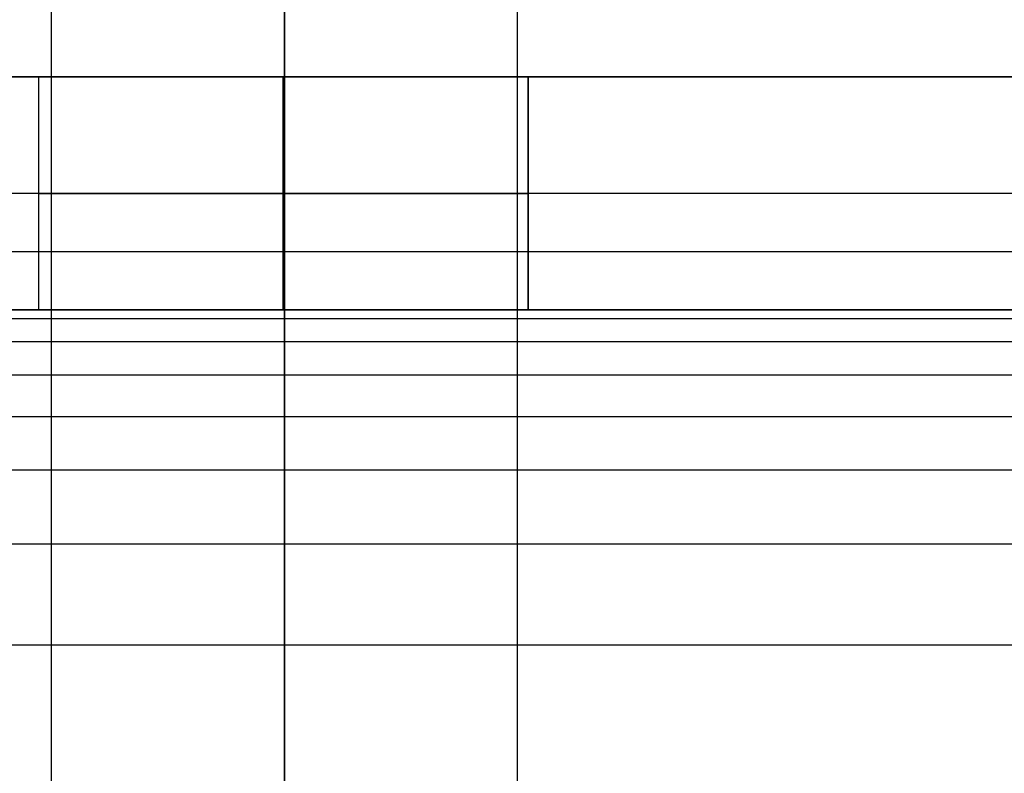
# Model space of a CAD drawing. Header units: millimetres. Extents: x -301 to 499, y -10 to 231.
# Tile 25 of 256: x -292.99 to -284.54, y 189.45 to 195.92. Entities that reach past the tile are written whole.
import ezdxf

# ---------------------------------------------------------------- set-up
doc = ezdxf.new("R2010")
doc.units = ezdxf.units.MM
doc.layers.add('Default', color=7, linetype='Continuous', true_color=0x000000)
doc.layers.add('Layer 01', color=7, linetype='Continuous', true_color=0x000000)

msp = doc.modelspace()

# ---------------------------------------------------------------- linework, layer by layer
at = {"layer": 'Default'}
msp.add_rational_spline([(-290.7155, 17.3188, 7.0068), (-290.7155, 5.8566, 7.0068), (-290.7155, -5.6055, 7.0068), (-290.7155, -5.6568, 7.0081), (-290.7155, -5.708, 7.0094), (-290.7155, -5.7586, 7.0132), (-290.7155, -5.8092, 7.0171), (-290.7155, -5.859, 7.0234), (-290.7155, -5.9088, 7.0297), (-290.7155, -5.9579, 7.0385), (-290.7155, -6.007, 7.0473), (-290.7155, -6.0552, 7.0584), (-290.7155, -6.1034, 7.0696), (-290.7155, -6.1506, 7.083), (-290.7155, -6.1979, 7.0965), (-290.7155, -6.2442, 7.1121), (-290.7155, -6.2905, 7.1278), (-290.7155, -6.3358, 7.1457), (-290.7155, -6.381, 7.1635), (-290.7155, -6.4252, 7.1835), (-290.7155, -6.4693, 7.2035), (-290.7155, -6.5123, 7.2255), (-290.7155, -6.5552, 7.2475), (-290.7155, -6.597, 7.2716), (-290.7155, -6.6387, 7.2956), (-290.7155, -6.6792, 7.3215), (-290.7155, -6.7196, 7.3475), (-290.7155, -6.7587, 7.3753), (-290.7155, -6.7978, 7.4031), (-290.7155, -6.8354, 7.4327), (-290.7155, -6.8731, 7.4623), (-290.7155, -6.9093, 7.4936), (-290.7155, -6.9454, 7.525), (-290.7155, -6.9801, 7.558), (-290.7155, -7.0147, 7.591), (-290.7155, -7.0477, 7.6256), (-290.7155, -7.0807, 7.6602), (-290.7155, -7.1121, 7.6964), (-290.7155, -7.1434, 7.7326), (-290.7155, -7.173, 7.7702), (-290.7155, -7.2026, 7.8079), (-290.7155, -7.2304, 7.847), (-290.7155, -7.2582, 7.8861), (-290.7155, -7.2842, 7.9265), (-290.7155, -7.3101, 7.9669), (-290.7155, -7.3341, 8.0087), (-290.7155, -7.3581, 8.0504), (-290.7155, -7.3802, 8.0934), (-290.7155, -7.4022, 8.1364), (-290.7155, -7.4222, 8.1805), (-290.7155, -7.4421, 8.2247), (-290.7155, -7.46, 8.2699), (-290.7155, -7.4778, 8.3152), (-290.7155, -7.4935, 8.3615), (-290.7155, -7.5092, 8.4078), (-290.7155, -7.5227, 8.455), (-290.7155, -7.5361, 8.5023), (-290.7155, -7.5472, 8.5505), (-290.7155, -7.5584, 8.5987), (-290.7155, -7.5672, 8.6478), (-290.7155, -7.5759, 8.6968), (-290.7155, -7.5823, 8.7467), (-290.7155, -7.5886, 8.7965), (-290.7155, -7.5925, 8.8471), (-290.7155, -7.5963, 8.8977), (-290.7155, -7.5976, 8.9489), (-290.7155, -7.5989, 9.0002), (-290.7155, -7.5989, 23.9717), (-290.7155, -7.5989, 38.9433), (-290.7155, -7.5952, 39.0591), (-290.7155, -7.5915, 39.1749), (-290.7155, -7.5805, 39.2893), (-290.7155, -7.5696, 39.4038), (-290.7155, -7.5515, 39.5167), (-290.7155, -7.5333, 39.6296), (-290.7155, -7.5083, 39.7406), (-290.7155, -7.4832, 39.8515), (-290.7155, -7.4513, 39.9603), (-290.7155, -7.4195, 40.0691), (-290.7155, -7.381, 40.1754), (-290.7155, -7.3425, 40.2817), (-290.7155, -7.2975, 40.3852), (-290.7155, -7.2525, 40.4887), (-290.7155, -7.2013, 40.5891), (-290.7155, -7.15, 40.6896), (-290.7155, -7.0925, 40.7866), (-290.7155, -7.0351, 40.8836), (-290.7155, -6.9717, 40.977), (-290.7155, -6.9083, 41.0704), (-290.7155, -6.8391, 41.1597), (-290.7155, -6.7699, 41.2491), (-290.7155, -6.695, 41.3342), (-290.7155, -6.6201, 41.4194), (-290.7155, -6.5398, 41.4999), (-290.7155, -6.4594, 41.5804), (-290.7155, -6.3737, 41.6561), (-290.7155, -6.288, 41.7318), (-290.7155, -6.1972, 41.8023), (-290.7155, -6.1063, 41.8728), (-290.7155, -6.0105, 41.9379), (-290.7155, -5.9146, 42.0029), (-290.7155, 96.0588, 106.557), (-290.7155, 198.0321, 171.1111), (-290.7155, 198.128, 171.1761), (-290.7155, 198.2238, 171.2412), (-290.7155, 198.3147, 171.3117), (-290.7155, 198.4056, 171.3822), (-290.7155, 198.4912, 171.4579), (-290.7155, 198.5769, 171.5336), (-290.7155, 198.6573, 171.6141), (-290.7155, 198.7377, 171.6947), (-290.7155, 198.8125, 171.7798), (-290.7155, 198.8874, 171.8649), (-290.7155, 198.9566, 171.9543), (-290.7155, 199.0258, 172.0437), (-290.7155, 199.0892, 172.137), (-290.7155, 199.1526, 172.2304), (-290.7155, 199.2101, 172.3274), (-290.7155, 199.2675, 172.4245), (-290.7155, 199.3188, 172.5249), (-290.7155, 199.37, 172.6253), (-290.7155, 199.415, 172.7288), (-290.7155, 199.46, 172.8323), (-290.7155, 199.4985, 172.9386), (-290.7155, 199.537, 173.0449), (-290.7155, 199.5689, 173.1537), (-290.7155, 199.6007, 173.2625), (-290.7155, 199.6258, 173.3735), (-290.7155, 199.6509, 173.4845), (-290.7155, 199.669, 173.5973), (-290.7155, 199.6871, 173.7102), (-290.7155, 199.6981, 173.8247), (-290.7155, 199.7091, 173.9392), (-290.7155, 199.7127, 174.055), (-290.7155, 199.7164, 174.1708), (-290.7155, 199.7164, 187.7836), (-290.7155, 199.7164, 201.3965), (-290.7573, 199.7164, 204.9182), (-288.2818, 199.7164, 207.4233), (-285.8063, 199.7164, 209.9283), (-282.2844, 199.7164, 209.9283), (-278.7625, 199.7164, 209.9283), (-276.287, 199.7164, 207.4233), (-273.8115, 199.7164, 204.9182), (-273.8533, 199.7164, 201.3965)], [1, 1, 1, 1, 1, 1, 1, 1, 1, 1, 1, 1, 1, 1, 1, 1, 1, 1, 1, 1, 1, 1, 1, 1, 1, 1, 1, 1, 1, 1, 1, 1, 1, 1, 1, 1, 1, 1, 1, 1, 1, 1, 1, 1, 1, 1, 1, 1, 1, 1, 1, 1, 1, 1, 1, 1, 1, 1, 1, 1, 1, 1, 1, 1, 1, 1, 1, 1, 1, 1, 1, 1, 1, 1, 1, 1, 1, 1, 1, 1, 1, 1, 1, 1, 1, 1, 1, 1, 1, 1, 1, 1, 1, 1, 1, 1, 1, 1, 1, 1, 1, 1, 1, 1, 1, 1, 1, 1, 1, 1, 1, 1, 1, 1, 1, 1, 1, 1, 1, 1, 1, 1, 1, 1, 1, 1, 1, 1, 1, 1, 1, 1, 1, 1, 1, 1, 1, 0.922739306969, 1, 0.922739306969, 1, 0.922739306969, 1, 0.922739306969, 1], degree=2, knots=[0, 0, 0, 1, 1, 2, 2, 3, 3, 4, 4, 5, 5, 6, 6, 7, 7, 8, 8, 9, 9, 10, 10, 11, 11, 12, 12, 13, 13, 14, 14, 15, 15, 16, 16, 17, 17, 18, 18, 19, 19, 20, 20, 21, 21, 22, 22, 23, 23, 24, 24, 25, 25, 26, 26, 27, 27, 28, 28, 29, 29, 30, 30, 31, 31, 32, 32, 33, 33, 34, 34, 35, 35, 36, 36, 37, 37, 38, 38, 39, 39, 40, 40, 41, 41, 42, 42, 43, 43, 44, 44, 45, 45, 46, 46, 47, 47, 48, 48, 49, 49, 50, 50, 51, 51, 52, 52, 53, 53, 54, 54, 55, 55, 56, 56, 57, 57, 58, 58, 59, 59, 60, 60, 61, 61, 62, 62, 63, 63, 64, 64, 65, 65, 66, 66, 67, 67, 68, 68, 68.669432, 68.669432, 69.338864, 69.338864, 70.008296, 70.008296, 70.677728, 70.677728, 70.677728], dxfattribs=at)
for points, knots in [([(-290.7155, -4.8179, 40.3302), (-290.7155, 63.155, 83.3603), (-290.7155, 131.1292, 126.3912), (-290.7155, 199.1019, 169.4212), (-290.7155, 199.1109, 169.4269), (-290.7155, 199.1199, 169.4326), (-290.7155, 199.1289, 169.4383)], [0, 0, 0, 0, 241.345776, 241.345776, 241.345776, 241.377699, 241.377699, 241.377699, 241.377699]), ([(-290.7155, -4.8179, 40.3302), (-290.7155, 63.155, 83.3603), (-290.7155, 131.1292, 126.3912), (-290.7155, 199.1019, 169.4212), (-290.7155, 199.1109, 169.4269), (-290.7155, 199.1199, 169.4326), (-290.7155, 199.1289, 169.4383)], [0, 0, 0, 0, 241.345776, 241.345776, 241.345776, 241.377699, 241.377699, 241.377699, 241.377699]), ([(-290.7155, 196.9354, 172.7839), (-290.7155, 128.9627, 129.7539), (-290.7155, 60.9885, 86.7229), (-290.7155, -6.9844, 43.6928), (-290.7155, -6.9934, 43.6871), (-290.7155, -7.0024, 43.6814), (-290.7155, -7.0114, 43.6757)], [0, 0, 0, 0, 241.345785, 241.345785, 241.345785, 241.377716, 241.377716, 241.377716, 241.377716]), ([(-290.7155, 196.9354, 172.7839), (-290.7155, 128.9627, 129.7539), (-290.7155, 60.9885, 86.7229), (-290.7155, -6.9844, 43.6928), (-290.7155, -6.9934, 43.6871), (-290.7155, -7.0024, 43.6814), (-290.7155, -7.0114, 43.6757)], [0, 0, 0, 0, 241.345785, 241.345785, 241.345785, 241.377716, 241.377716, 241.377716, 241.377716])]:
    msp.add_open_spline(points, degree=3, knots=knots, dxfattribs=at)
for points in [[(-292.7155, -5.9146, 42.0029), (-292.7155, 62.0673, 85.0388), (-292.7155, 130.0504, 128.0754), (-292.7155, 198.0321, 171.1111)], [(-292.7155, -5.9146, 42.0029), (-292.7155, 62.0673, 85.0388), (-292.7155, 130.0504, 128.0754), (-292.7155, 198.0321, 171.1111)], [(-288.7155, -5.9146, 42.0029), (-288.7155, 62.0673, 85.0388), (-288.7155, 130.0504, 128.0754), (-288.7155, 198.0321, 171.1111)], [(-288.7155, -5.9146, 42.0029), (-288.7155, 62.0673, 85.0388), (-288.7155, 130.0504, 128.0754), (-288.7155, 198.0321, 171.1111)]]:
    msp.add_open_spline(points, degree=3, dxfattribs=at)
at = {"layer": 'Layer 01'}
for p, q in [((-300.7254, 195.4246, 5), (-291.3657, 195.4246, 5)), ((-292.8254, 195.4246, 7), (-288.6254, 195.4246, 7)), ((-290.7254, 195.4246, 4.9), (-290.7254, 195.4246, 9.1)), ((-290.7254, 193.4246, 4.9), (-290.7254, 195.4246, 4.9)), ((-290.7254, 193.4246, 9.1), (-290.7254, 195.4246, 9.1)), ((-290.0851, 195.4246, 5), (-279.3657, 195.4246, 5)), ((99.2746, 194.4246), (-299.7254, 194.4246)), ((-300.7254, 193.4246, 5), (-291.3657, 193.4246, 5)), ((-292.8254, 193.4246, 7), (-288.6254, 193.4246, 7)), ((-290.7254, 193.4246, 4.9), (-290.7254, 193.4246, 9.1)), ((-290.0851, 193.4246, 5), (-279.3657, 193.4246, 5))]:
    msp.add_line(p, q, dxfattribs=at)
at = {"layer": 'Layer 01', "extrusion": (0, 1, 0)}
for start, end in [(180, 0), (0, 180)]:
    msp.add_arc((290.7254, 7, 194.4246), 2.1, start, end, dxfattribs=at)
at = {"layer": 'Layer 01'}
for points, degree in [([(99.2746, 195.4246, 10), (-100.7254, 195.4246, 10), (-300.7254, 195.4246, 10)], 2), ([(99.2746, 195.4246), (-100.2254, 195.4246), (-299.7254, 195.4246)], 2), ([(-292.8254, 195.4246, 7), (-292.8254, 194.4246, 7), (-292.8254, 193.4246, 7)], 2), ([(-292.8254, 195.4246, 7), (-292.8254, 194.4246, 7), (-292.8254, 193.4246, 7)], 2), ([(-290.7254, 195.4246, 9.1), (-290.7254, 194.4246, 9.1), (-290.7254, 193.4246, 9.1)], 2), ([(-290.7254, 195.4246, 4.9), (-290.7254, 194.4246, 4.9), (-290.7254, 193.4246, 4.9)], 2), ([(-288.6254, 195.4246, 7), (-288.6254, 194.4246, 7), (-288.6254, 193.4246, 7)], 2), ([(-300.7254, 193.9246, 14.5), (-100.7254, 193.9246, 14.5), (99.2746, 193.9246, 14.5)], 2), ([(-300.7254, 193.4246, 10), (-167.3921, 193.4246, 10), (-34.0588, 193.4246, 10), (99.2746, 193.4246, 10)], 3), ([(99.2746, 193.4246), (-100.2254, 193.4246), (-299.7254, 193.4246)], 2), ([(-300.7254, 193.351, 11.1234), (-100.7254, 193.351, 11.1234), (99.2746, 193.351, 11.1234)], 2), ([(-300.7254, 193.1522, 11.9925), (-100.7254, 193.1522, 11.9925), (99.2746, 193.1522, 11.9925)], 2), ([(-300.7254, 192.8659, 12.6273), (-100.7254, 192.8659, 12.6273), (99.2746, 192.8659, 12.6273)], 2), ([(-300.7254, 192.5104, 13.0858), (-100.7254, 192.5104, 13.0858), (99.2746, 192.5104, 13.0858)], 2), ([(-300.7254, 192.0519, 13.4413), (-100.7254, 192.0519, 13.4413), (99.2746, 192.0519, 13.4413)], 2), ([(-300.7254, 191.4171, 13.7276), (-100.7254, 191.4171, 13.7276), (99.2746, 191.4171, 13.7276)], 2), ([(-300.7254, 190.548, 13.9264), (-100.7254, 190.548, 13.9264), (99.2746, 190.548, 13.9264)], 2)]:
    msp.add_open_spline(points, degree=degree, dxfattribs=at)
for points, weights, knots in [([(-288.6254, 195.4246, 7), (-288.6254, 195.4246, 9.1), (-290.7254, 195.4246, 9.1), (-292.8254, 195.4246, 9.1), (-292.8254, 195.4246, 7), (-292.8254, 195.4246, 4.9), (-290.7254, 195.4246, 4.9), (-288.6254, 195.4246, 4.9), (-288.6254, 195.4246, 7)], [1, 0.707106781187, 1, 0.707106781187, 1, 0.707106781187, 1, 0.707106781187, 1], [0, 0, 0, 1.884956, 1.884956, 3.769911, 3.769911, 5.654867, 5.654867, 7.539822, 7.539822, 7.539822]), ([(-288.6254, 195.4246, 7), (-288.6254, 195.4246, 4.9), (-290.7254, 195.4246, 4.9), (-292.8254, 195.4246, 4.9), (-292.8254, 195.4246, 7)], [1, 0.707106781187, 1, 0.707106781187, 1], [0, 0, 0, 4.2, 4.2, 8.4, 8.4, 8.4]), ([(-288.6254, 195.4246, 7), (-288.6254, 195.4246, 9.1), (-290.7254, 195.4246, 9.1), (-292.8254, 195.4246, 9.1), (-292.8254, 195.4246, 7)], [1, 0.707106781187, 1, 0.707106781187, 1], [-8.4, -8.4, -8.4, -4.2, -4.2, 0, 0, 0]), ([(-288.6254, 194.4246, 7), (-288.6254, 194.4246, 9.1), (-290.7254, 194.4246, 9.1), (-292.8254, 194.4246, 9.1), (-292.8254, 194.4246, 7), (-292.8254, 194.4246, 4.9), (-290.7254, 194.4246, 4.9), (-288.6254, 194.4246, 4.9), (-288.6254, 194.4246, 7)], [1, 0.707106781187, 1, 0.707106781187, 1, 0.707106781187, 1, 0.707106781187, 1], [0, 0, 0, 1.884956, 1.884956, 3.769911, 3.769911, 5.654867, 5.654867, 7.539822, 7.539822, 7.539822]), ([(-288.6254, 193.4246, 7), (-288.6254, 193.4246, 9.1), (-290.7254, 193.4246, 9.1), (-292.8254, 193.4246, 9.1), (-292.8254, 193.4246, 7), (-292.8254, 193.4246, 4.9), (-290.7254, 193.4246, 4.9), (-288.6254, 193.4246, 4.9), (-288.6254, 193.4246, 7)], [1, 0.707106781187, 1, 0.707106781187, 1, 0.707106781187, 1, 0.707106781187, 1], [0, 0, 0, 1.884956, 1.884956, 3.769911, 3.769911, 5.654867, 5.654867, 7.539822, 7.539822, 7.539822]), ([(-292.8254, 193.4246, 7), (-292.8254, 193.4246, 4.9), (-290.7254, 193.4246, 4.9), (-288.6254, 193.4246, 4.9), (-288.6254, 193.4246, 7)], [1, 0.707106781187, 1, 0.707106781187, 1], [0, 0, 0, 4.2, 4.2, 8.4, 8.4, 8.4]), ([(-292.8254, 193.4246, 7), (-292.8254, 193.4246, 9.1), (-290.7254, 193.4246, 9.1), (-288.6254, 193.4246, 9.1), (-288.6254, 193.4246, 7)], [1, 0.707106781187, 1, 0.707106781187, 1], [-8.4, -8.4, -8.4, -4.2, -4.2, 0, 0, 0])]:
    msp.add_rational_spline(points, weights, degree=2, knots=knots, dxfattribs=at)
msp.add_open_spline([(-288.6254, 193.4246, 7), (-288.6254, 193.6053, 7), (-288.6254, 193.7861, 7), (-288.6254, 194.6053, 7), (-288.6254, 195.4246, 7)], degree=2, knots=[0, 0, 0, 0.361474, 0.361474, 2, 2, 2], dxfattribs=at)

doc.saveas('drawing.dxf')
